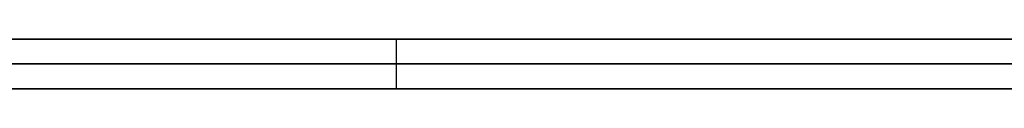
# Model space of a CAD drawing. Extents: x -3.09 to 3.09, y -0.36 to 1.94.
# Tile 106 of 168: x -0.577441 to -0.569542, y 1.8416 to 1.842. Entities that reach past the tile are written whole.
import ezdxf

# ---------------------------------------------------------------- set-up
doc = ezdxf.new("R2010")
doc.units = 0
doc.layers.get('0').update_dxf_attribs({"linetype": 'CONTINUOUS'})

# ---------------------------------------------------------------- blocks, each defined once
blk = doc.blocks.new('*U1')
at = {"extrusion": (0, 1, 0)}
for p, q in [((-3.01875, 1.842, 0.83), (3.01875, 1.842, 0.83)), ((3.01875, 1.842, -0.83), (-3.01875, 1.842, -0.83)), ((-2.92375, 1.842, -0.815), (2.92375, 1.842, -0.815)), ((2.92375, 1.842, 0.815), (-2.92375, 1.842, 0.815)), ((2.92375, 1.842, -0.7525), (-2.92375, 1.842, -0.7525)), ((-2.92375, 1.842, 0.7525), (2.92375, 1.842, 0.7525)), ((-2.45875, 1.842, -0.25), (-0.01875, 1.842, -0.25)), ((-0.01875, 1.842, 0.25), (-2.45875, 1.842, 0.25)), ((-0.5744209, 1.842, 0.4713057), (-0.5931148, 1.842, 0.4713057)), ((-0.5409515, 1.842, 0.5110608), (-0.5744209, 1.842, 0.4713057)), ((-2.45875, 1.8418, 0.25), (-0.01875, 1.8418, 0.25)), ((-0.01875, 1.8418, -0.25), (-2.45875, 1.8418, -0.25)), ((2.92375, 1.8416, -0.815), (-2.92375, 1.8416, -0.815)), ((-2.92375, 1.8416, 0.815), (2.92375, 1.8416, 0.815)), ((2.92375, 1.8416, -0.7525), (-2.92375, 1.8416, -0.7525)), ((-2.92375, 1.8416, 0.7525), (2.92375, 1.8416, 0.7525)), ((-0.5931148, 1.8416, 0.4713057), (-0.5744209, 1.8416, 0.4713057)), ((-0.5744209, 1.8416, 0.4713057), (-0.5409515, 1.8416, 0.5110608))]:
    blk.add_line(p, q, dxfattribs=at)
at = {"extrusion": (0, 0, -1)}
for p, q in [((-3.01875, 1.842, 0.83), (3.01875, 1.842, 0.83)), ((2.92375, 1.842, -0.7525), (-2.92375, 1.842, -0.7525)), ((2.92375, 1.842, 0.815), (-2.92375, 1.842, 0.815)), ((-0.01875, 1.842, 0.25), (-2.45875, 1.842, 0.25)), ((-0.5744209, 1.842, 0.4713057), (-0.5931148, 1.842, 0.4713057)), ((-0.5744209, 1.842, 0.4713057), (-0.5744209, 1.8416, 0.4713057)), ((-2.45875, 1.8418, 0.25), (-0.01875, 1.8418, 0.25)), ((2.92375, 1.8416, -0.7525), (-2.92375, 1.8416, -0.7525)), ((-2.92375, 1.8416, 0.815), (2.92375, 1.8416, 0.815)), ((-0.5931148, 1.8416, 0.4713057), (-0.5744209, 1.8416, 0.4713057))]:
    blk.add_line(p, q, dxfattribs=at)
for p, q in [((3.01875, 1.842, -0.83), (-3.01875, 1.842, -0.83)), ((-2.92375, 1.842, 0.7525), (2.92375, 1.842, 0.7525)), ((-2.92375, 1.842, -0.815), (2.92375, 1.842, -0.815)), ((-2.45875, 1.842, -0.25), (-0.01875, 1.842, -0.25)), ((-0.01875, 1.8418, -0.25), (-2.45875, 1.8418, -0.25)), ((-2.92375, 1.8416, 0.7525), (2.92375, 1.8416, 0.7525)), ((2.92375, 1.8416, -0.815), (-2.92375, 1.8416, -0.815))]:
    blk.add_line(p, q)
at = {"extrusion": (0.764993, 0, -0.644039)}
for p, q in [((-0.5409515, 1.842, 0.5110608), (-0.5744209, 1.842, 0.4713057)), ((-0.5744209, 1.842, 0.4713057), (-0.5744209, 1.8416, 0.4713057)), ((-0.5744209, 1.8416, 0.4713057), (-0.5409515, 1.8416, 0.5110608))]:
    blk.add_line(p, q, dxfattribs=at)
for points in [[(-0.577559, 1.842, 0.460173), (-0.577432, 1.842, 0.460169), (-0.577305, 1.842, 0.460164), (-0.577178, 1.842, 0.46016), (-0.577052, 1.842, 0.460155), (-0.576926, 1.842, 0.46015), (-0.576801, 1.842, 0.460145), (-0.576675, 1.842, 0.46014), (-0.576551, 1.842, 0.460134), (-0.576426, 1.842, 0.460128), (-0.576302, 1.842, 0.460122), (-0.576179, 1.842, 0.460116), (-0.576056, 1.842, 0.460109), (-0.575933, 1.842, 0.460102), (-0.57581, 1.842, 0.460095), (-0.575688, 1.842, 0.460087), (-0.575566, 1.842, 0.46008), (-0.575445, 1.842, 0.460072), (-0.575324, 1.842, 0.460064), (-0.575203, 1.842, 0.460056), (-0.575083, 1.842, 0.460047), (-0.574963, 1.842, 0.460038), (-0.574843, 1.842, 0.460029), (-0.574724, 1.842, 0.46002), (-0.574605, 1.842, 0.46001), (-0.574487, 1.842, 0.46), (-0.574368, 1.842, 0.45999), (-0.574251, 1.842, 0.45998), (-0.574133, 1.842, 0.45997), (-0.574016, 1.842, 0.459959), (-0.5739, 1.842, 0.459948), (-0.573783, 1.842, 0.459937), (-0.573667, 1.842, 0.459925), (-0.573552, 1.842, 0.459913), (-0.573437, 1.842, 0.459902), (-0.573322, 1.842, 0.459889), (-0.573207, 1.842, 0.459877), (-0.573093, 1.842, 0.459864), (-0.57298, 1.842, 0.459851), (-0.572866, 1.842, 0.459838), (-0.572753, 1.842, 0.459825), (-0.572641, 1.842, 0.459811), (-0.572529, 1.842, 0.459797), (-0.572417, 1.842, 0.459783), (-0.572305, 1.842, 0.459769), (-0.572194, 1.842, 0.459754), (-0.572083, 1.842, 0.459739), (-0.571973, 1.842, 0.459724), (-0.571863, 1.842, 0.459709), (-0.571753, 1.842, 0.459693), (-0.571644, 1.842, 0.459677), (-0.571535, 1.842, 0.459661), (-0.571426, 1.842, 0.459645), (-0.571318, 1.842, 0.459628), (-0.57121, 1.842, 0.459612), (-0.571103, 1.842, 0.459594), (-0.570996, 1.842, 0.459577), (-0.570889, 1.842, 0.45956), (-0.570782, 1.842, 0.459542), (-0.570676, 1.842, 0.459524), (-0.570571, 1.842, 0.459506), (-0.570466, 1.842, 0.459487), (-0.570361, 1.842, 0.459468), (-0.570256, 1.842, 0.459449), (-0.570152, 1.842, 0.45943), (-0.570048, 1.842, 0.459411), (-0.569945, 1.842, 0.459391), (-0.569842, 1.842, 0.459371), (-0.569739, 1.842, 0.459351), (-0.569637, 1.842, 0.459331), (-0.569535, 1.842, 0.45931)], [(-0.577559, 1.842, 0.460173), (-0.577432, 1.842, 0.460169), (-0.577305, 1.842, 0.460164), (-0.577178, 1.842, 0.46016), (-0.577052, 1.842, 0.460155), (-0.576926, 1.842, 0.46015), (-0.576801, 1.842, 0.460145), (-0.576675, 1.842, 0.46014), (-0.576551, 1.842, 0.460134), (-0.576426, 1.842, 0.460128), (-0.576302, 1.842, 0.460122), (-0.576179, 1.842, 0.460116), (-0.576056, 1.842, 0.460109), (-0.575933, 1.842, 0.460102), (-0.57581, 1.842, 0.460095), (-0.575688, 1.842, 0.460087), (-0.575566, 1.842, 0.46008), (-0.575445, 1.842, 0.460072), (-0.575324, 1.842, 0.460064), (-0.575203, 1.842, 0.460056), (-0.575083, 1.842, 0.460047), (-0.574963, 1.842, 0.460038), (-0.574843, 1.842, 0.460029), (-0.574724, 1.842, 0.46002), (-0.574605, 1.842, 0.46001), (-0.574487, 1.842, 0.46), (-0.574368, 1.842, 0.45999), (-0.574251, 1.842, 0.45998), (-0.574133, 1.842, 0.45997), (-0.574016, 1.842, 0.459959), (-0.5739, 1.842, 0.459948), (-0.573783, 1.842, 0.459937), (-0.573667, 1.842, 0.459925), (-0.573552, 1.842, 0.459913), (-0.573437, 1.842, 0.459902), (-0.573322, 1.842, 0.459889), (-0.573207, 1.842, 0.459877), (-0.573093, 1.842, 0.459864), (-0.57298, 1.842, 0.459851), (-0.572866, 1.842, 0.459838), (-0.572753, 1.842, 0.459825), (-0.572641, 1.842, 0.459811), (-0.572529, 1.842, 0.459797), (-0.572417, 1.842, 0.459783), (-0.572305, 1.842, 0.459769), (-0.572194, 1.842, 0.459754), (-0.572083, 1.842, 0.459739), (-0.571973, 1.842, 0.459724), (-0.571863, 1.842, 0.459709), (-0.571753, 1.842, 0.459693), (-0.571644, 1.842, 0.459677), (-0.571535, 1.842, 0.459661), (-0.571426, 1.842, 0.459645), (-0.571318, 1.842, 0.459628), (-0.57121, 1.842, 0.459612), (-0.571103, 1.842, 0.459594), (-0.570996, 1.842, 0.459577), (-0.570889, 1.842, 0.45956), (-0.570782, 1.842, 0.459542), (-0.570676, 1.842, 0.459524), (-0.570571, 1.842, 0.459506), (-0.570466, 1.842, 0.459487), (-0.570361, 1.842, 0.459468), (-0.570256, 1.842, 0.459449), (-0.570152, 1.842, 0.45943), (-0.570048, 1.842, 0.459411), (-0.569945, 1.842, 0.459391), (-0.569842, 1.842, 0.459371), (-0.569739, 1.842, 0.459351), (-0.569637, 1.842, 0.459331), (-0.569535, 1.842, 0.45931)], [(-0.57748, 1.842, 0.411064), (-0.577294, 1.842, 0.411065), (-0.577109, 1.842, 0.411067), (-0.576924, 1.842, 0.411069), (-0.57674, 1.842, 0.411071), (-0.576556, 1.842, 0.411074), (-0.576374, 1.842, 0.411076), (-0.576191, 1.842, 0.411079), (-0.57601, 1.842, 0.411083), (-0.575829, 1.842, 0.411086), (-0.575649, 1.842, 0.41109), (-0.575469, 1.842, 0.411094), (-0.575291, 1.842, 0.411098), (-0.575112, 1.842, 0.411103), (-0.574935, 1.842, 0.411108), (-0.574758, 1.842, 0.411113), (-0.574582, 1.842, 0.411118), (-0.574406, 1.842, 0.411124), (-0.574232, 1.842, 0.411129), (-0.574057, 1.842, 0.411136), (-0.573884, 1.842, 0.411142), (-0.573711, 1.842, 0.411148), (-0.573539, 1.842, 0.411155), (-0.573367, 1.842, 0.411163), (-0.573196, 1.842, 0.41117), (-0.573026, 1.842, 0.411178), (-0.572857, 1.842, 0.411185), (-0.572688, 1.842, 0.411194), (-0.572519, 1.842, 0.411202), (-0.572352, 1.842, 0.411211), (-0.572185, 1.842, 0.41122), (-0.572019, 1.842, 0.411229), (-0.571853, 1.842, 0.411238), (-0.571688, 1.842, 0.411248), (-0.571524, 1.842, 0.411258), (-0.57136, 1.842, 0.411268), (-0.571197, 1.842, 0.411279), (-0.571035, 1.842, 0.41129), (-0.570873, 1.842, 0.411301), (-0.570712, 1.842, 0.411312), (-0.570552, 1.842, 0.411324), (-0.570393, 1.842, 0.411335), (-0.570234, 1.842, 0.411347), (-0.570075, 1.842, 0.41136), (-0.569918, 1.842, 0.411372), (-0.569761, 1.842, 0.411385), (-0.569604, 1.842, 0.411398), (-0.569449, 1.842, 0.411412)], [(-0.57748, 1.842, 0.411064), (-0.577294, 1.842, 0.411065), (-0.577109, 1.842, 0.411067), (-0.576924, 1.842, 0.411069), (-0.57674, 1.842, 0.411071), (-0.576556, 1.842, 0.411074), (-0.576374, 1.842, 0.411076), (-0.576191, 1.842, 0.411079), (-0.57601, 1.842, 0.411083), (-0.575829, 1.842, 0.411086), (-0.575649, 1.842, 0.41109), (-0.575469, 1.842, 0.411094), (-0.575291, 1.842, 0.411098), (-0.575112, 1.842, 0.411103), (-0.574935, 1.842, 0.411108), (-0.574758, 1.842, 0.411113), (-0.574582, 1.842, 0.411118), (-0.574406, 1.842, 0.411124), (-0.574232, 1.842, 0.411129), (-0.574057, 1.842, 0.411136), (-0.573884, 1.842, 0.411142), (-0.573711, 1.842, 0.411148), (-0.573539, 1.842, 0.411155), (-0.573367, 1.842, 0.411163), (-0.573196, 1.842, 0.41117), (-0.573026, 1.842, 0.411178), (-0.572857, 1.842, 0.411185), (-0.572688, 1.842, 0.411194), (-0.572519, 1.842, 0.411202), (-0.572352, 1.842, 0.411211), (-0.572185, 1.842, 0.41122), (-0.572019, 1.842, 0.411229), (-0.571853, 1.842, 0.411238), (-0.571688, 1.842, 0.411248), (-0.571524, 1.842, 0.411258), (-0.57136, 1.842, 0.411268), (-0.571197, 1.842, 0.411279), (-0.571035, 1.842, 0.41129), (-0.570873, 1.842, 0.411301), (-0.570712, 1.842, 0.411312), (-0.570552, 1.842, 0.411324), (-0.570393, 1.842, 0.411335), (-0.570234, 1.842, 0.411347), (-0.570075, 1.842, 0.41136), (-0.569918, 1.842, 0.411372), (-0.569761, 1.842, 0.411385), (-0.569604, 1.842, 0.411398), (-0.569449, 1.842, 0.411412)], [(-0.569477, 1.842, 0.423102), (-0.569566, 1.842, 0.423088), (-0.569655, 1.842, 0.423075), (-0.569745, 1.842, 0.423062), (-0.569835, 1.842, 0.423049), (-0.569925, 1.842, 0.423037), (-0.570015, 1.842, 0.423024), (-0.570106, 1.842, 0.423012), (-0.570197, 1.842, 0.423), (-0.570289, 1.842, 0.422988), (-0.57038, 1.842, 0.422976), (-0.570472, 1.842, 0.422964), (-0.570565, 1.842, 0.422953), (-0.570657, 1.842, 0.422941), (-0.57075, 1.842, 0.42293), (-0.570843, 1.842, 0.422919), (-0.570937, 1.842, 0.422908), (-0.571031, 1.842, 0.422898), (-0.571125, 1.842, 0.422887), (-0.571219, 1.842, 0.422877), (-0.571314, 1.842, 0.422867), (-0.571409, 1.842, 0.422857), (-0.571504, 1.842, 0.422847), (-0.5716, 1.842, 0.422838), (-0.571696, 1.842, 0.422828), (-0.571792, 1.842, 0.422819), (-0.571889, 1.842, 0.42281), (-0.571985, 1.842, 0.422801), (-0.572083, 1.842, 0.422792), (-0.57218, 1.842, 0.422784), (-0.572278, 1.842, 0.422775), (-0.572376, 1.842, 0.422767), (-0.572474, 1.842, 0.422759), (-0.572573, 1.842, 0.422751), (-0.572672, 1.842, 0.422743), (-0.572771, 1.842, 0.422736), (-0.572871, 1.842, 0.422728), (-0.572971, 1.842, 0.422721), (-0.573071, 1.842, 0.422714), (-0.573171, 1.842, 0.422707), (-0.573272, 1.842, 0.4227), (-0.573373, 1.842, 0.422694), (-0.573475, 1.842, 0.422687), (-0.573577, 1.842, 0.422681), (-0.573679, 1.842, 0.422675), (-0.573781, 1.842, 0.422669), (-0.573884, 1.842, 0.422664), (-0.573987, 1.842, 0.422658), (-0.57409, 1.842, 0.422653), (-0.574193, 1.842, 0.422647), (-0.574297, 1.842, 0.422642), (-0.574401, 1.842, 0.422638), (-0.574506, 1.842, 0.422633), (-0.574611, 1.842, 0.422628), (-0.574716, 1.842, 0.422624), (-0.574821, 1.842, 0.42262), (-0.574927, 1.842, 0.422616), (-0.575033, 1.842, 0.422612), (-0.575139, 1.842, 0.422608), (-0.575246, 1.842, 0.422605), (-0.575352, 1.842, 0.422602), (-0.57546, 1.842, 0.422599), (-0.575567, 1.842, 0.422596), (-0.575675, 1.842, 0.422593), (-0.575783, 1.842, 0.42259), (-0.575892, 1.842, 0.422588), (-0.576, 1.842, 0.422585), (-0.576109, 1.842, 0.422583), (-0.576219, 1.842, 0.422581), (-0.576328, 1.842, 0.422579), (-0.576438, 1.842, 0.422578), (-0.576548, 1.842, 0.422576), (-0.576659, 1.842, 0.422575), (-0.57677, 1.842, 0.422574), (-0.576881, 1.842, 0.422573), (-0.576992, 1.842, 0.422572), (-0.577104, 1.842, 0.422572), (-0.577216, 1.842, 0.422571), (-0.577329, 1.842, 0.422571), (-0.577441, 1.842, 0.422571)], [(-0.569477, 1.842, 0.423102), (-0.569566, 1.842, 0.423088), (-0.569655, 1.842, 0.423075), (-0.569745, 1.842, 0.423062), (-0.569835, 1.842, 0.423049), (-0.569925, 1.842, 0.423037), (-0.570015, 1.842, 0.423024), (-0.570106, 1.842, 0.423012), (-0.570197, 1.842, 0.423), (-0.570289, 1.842, 0.422988), (-0.57038, 1.842, 0.422976), (-0.570472, 1.842, 0.422964), (-0.570565, 1.842, 0.422953), (-0.570657, 1.842, 0.422941), (-0.57075, 1.842, 0.42293), (-0.570843, 1.842, 0.422919), (-0.570937, 1.842, 0.422908), (-0.571031, 1.842, 0.422898), (-0.571125, 1.842, 0.422887), (-0.571219, 1.842, 0.422877), (-0.571314, 1.842, 0.422867), (-0.571409, 1.842, 0.422857), (-0.571504, 1.842, 0.422847), (-0.5716, 1.842, 0.422838), (-0.571696, 1.842, 0.422828), (-0.571792, 1.842, 0.422819), (-0.571889, 1.842, 0.42281), (-0.571985, 1.842, 0.422801), (-0.572083, 1.842, 0.422792), (-0.57218, 1.842, 0.422784), (-0.572278, 1.842, 0.422775), (-0.572376, 1.842, 0.422767), (-0.572474, 1.842, 0.422759), (-0.572573, 1.842, 0.422751), (-0.572672, 1.842, 0.422743), (-0.572771, 1.842, 0.422736), (-0.572871, 1.842, 0.422728), (-0.572971, 1.842, 0.422721), (-0.573071, 1.842, 0.422714), (-0.573171, 1.842, 0.422707), (-0.573272, 1.842, 0.4227), (-0.573373, 1.842, 0.422694), (-0.573475, 1.842, 0.422687), (-0.573577, 1.842, 0.422681), (-0.573679, 1.842, 0.422675), (-0.573781, 1.842, 0.422669), (-0.573884, 1.842, 0.422664), (-0.573987, 1.842, 0.422658), (-0.57409, 1.842, 0.422653), (-0.574193, 1.842, 0.422647), (-0.574297, 1.842, 0.422642), (-0.574401, 1.842, 0.422638), (-0.574506, 1.842, 0.422633), (-0.574611, 1.842, 0.422628), (-0.574716, 1.842, 0.422624), (-0.574821, 1.842, 0.42262), (-0.574927, 1.842, 0.422616), (-0.575033, 1.842, 0.422612), (-0.575139, 1.842, 0.422608), (-0.575246, 1.842, 0.422605), (-0.575352, 1.842, 0.422602), (-0.57546, 1.842, 0.422599), (-0.575567, 1.842, 0.422596), (-0.575675, 1.842, 0.422593), (-0.575783, 1.842, 0.42259), (-0.575892, 1.842, 0.422588), (-0.576, 1.842, 0.422585), (-0.576109, 1.842, 0.422583), (-0.576219, 1.842, 0.422581), (-0.576328, 1.842, 0.422579), (-0.576438, 1.842, 0.422578), (-0.576548, 1.842, 0.422576), (-0.576659, 1.842, 0.422575), (-0.57677, 1.842, 0.422574), (-0.576881, 1.842, 0.422573), (-0.576992, 1.842, 0.422572), (-0.577104, 1.842, 0.422572), (-0.577216, 1.842, 0.422571), (-0.577329, 1.842, 0.422571), (-0.577441, 1.842, 0.422571)], [(-0.57749, 1.8416, 0.460171), (-0.577299, 1.8416, 0.460164), (-0.577108, 1.8416, 0.460157), (-0.576919, 1.8416, 0.46015), (-0.576731, 1.8416, 0.460142), (-0.576543, 1.8416, 0.460134), (-0.576356, 1.8416, 0.460125), (-0.57617, 1.8416, 0.460115), (-0.575985, 1.8416, 0.460105), (-0.5758, 1.8416, 0.460094), (-0.575617, 1.8416, 0.460083), (-0.575434, 1.8416, 0.460071), (-0.575252, 1.8416, 0.460059), (-0.575071, 1.8416, 0.460046), (-0.574891, 1.8416, 0.460033), (-0.574712, 1.8416, 0.460019), (-0.574533, 1.8416, 0.460004), (-0.574355, 1.8416, 0.459989), (-0.574179, 1.8416, 0.459974), (-0.574003, 1.8416, 0.459958), (-0.573827, 1.8416, 0.459941), (-0.573653, 1.8416, 0.459924), (-0.573479, 1.8416, 0.459906), (-0.573307, 1.8416, 0.459888), (-0.573135, 1.8416, 0.459869), (-0.572964, 1.8416, 0.459849), (-0.572793, 1.8416, 0.459829), (-0.572624, 1.8416, 0.459809), (-0.572455, 1.8416, 0.459788), (-0.572288, 1.8416, 0.459766), (-0.572121, 1.8416, 0.459744), (-0.571955, 1.8416, 0.459722), (-0.571789, 1.8416, 0.459698), (-0.571625, 1.8416, 0.459674), (-0.571461, 1.8416, 0.45965), (-0.571298, 1.8416, 0.459625), (-0.571137, 1.8416, 0.4596), (-0.570975, 1.8416, 0.459574), (-0.570815, 1.8416, 0.459547), (-0.570656, 1.8416, 0.45952), (-0.570497, 1.8416, 0.459493), (-0.570339, 1.8416, 0.459465), (-0.570182, 1.8416, 0.459436), (-0.570026, 1.8416, 0.459407), (-0.569871, 1.8416, 0.459377), (-0.569716, 1.8416, 0.459347), (-0.569563, 1.8416, 0.459316), (-0.56941, 1.8416, 0.459284)], [(-0.57749, 1.8416, 0.460171), (-0.577299, 1.8416, 0.460164), (-0.577108, 1.8416, 0.460157), (-0.576919, 1.8416, 0.46015), (-0.576731, 1.8416, 0.460142), (-0.576543, 1.8416, 0.460134), (-0.576356, 1.8416, 0.460125), (-0.57617, 1.8416, 0.460115), (-0.575985, 1.8416, 0.460105), (-0.5758, 1.8416, 0.460094), (-0.575617, 1.8416, 0.460083), (-0.575434, 1.8416, 0.460071), (-0.575252, 1.8416, 0.460059), (-0.575071, 1.8416, 0.460046), (-0.574891, 1.8416, 0.460033), (-0.574712, 1.8416, 0.460019), (-0.574533, 1.8416, 0.460004), (-0.574355, 1.8416, 0.459989), (-0.574179, 1.8416, 0.459974), (-0.574003, 1.8416, 0.459958), (-0.573827, 1.8416, 0.459941), (-0.573653, 1.8416, 0.459924), (-0.573479, 1.8416, 0.459906), (-0.573307, 1.8416, 0.459888), (-0.573135, 1.8416, 0.459869), (-0.572964, 1.8416, 0.459849), (-0.572793, 1.8416, 0.459829), (-0.572624, 1.8416, 0.459809), (-0.572455, 1.8416, 0.459788), (-0.572288, 1.8416, 0.459766), (-0.572121, 1.8416, 0.459744), (-0.571955, 1.8416, 0.459722), (-0.571789, 1.8416, 0.459698), (-0.571625, 1.8416, 0.459674), (-0.571461, 1.8416, 0.45965), (-0.571298, 1.8416, 0.459625), (-0.571137, 1.8416, 0.4596), (-0.570975, 1.8416, 0.459574), (-0.570815, 1.8416, 0.459547), (-0.570656, 1.8416, 0.45952), (-0.570497, 1.8416, 0.459493), (-0.570339, 1.8416, 0.459465), (-0.570182, 1.8416, 0.459436), (-0.570026, 1.8416, 0.459407), (-0.569871, 1.8416, 0.459377), (-0.569716, 1.8416, 0.459347), (-0.569563, 1.8416, 0.459316), (-0.56941, 1.8416, 0.459284)], [(-0.56935, 1.8416, 0.41142), (-0.569583, 1.8416, 0.4114), (-0.569819, 1.8416, 0.41138), (-0.570055, 1.8416, 0.411361), (-0.570294, 1.8416, 0.411343), (-0.570533, 1.8416, 0.411325), (-0.570774, 1.8416, 0.411308), (-0.571017, 1.8416, 0.411291), (-0.571261, 1.8416, 0.411275), (-0.571507, 1.8416, 0.411259), (-0.571754, 1.8416, 0.411244), (-0.572003, 1.8416, 0.41123), (-0.572253, 1.8416, 0.411216), (-0.572505, 1.8416, 0.411203), (-0.572758, 1.8416, 0.41119), (-0.573013, 1.8416, 0.411178), (-0.573269, 1.8416, 0.411167), (-0.573527, 1.8416, 0.411156), (-0.573786, 1.8416, 0.411146), (-0.574046, 1.8416, 0.411136), (-0.574309, 1.8416, 0.411127), (-0.574572, 1.8416, 0.411118), (-0.574837, 1.8416, 0.41111), (-0.575104, 1.8416, 0.411103), (-0.575372, 1.8416, 0.411096), (-0.575642, 1.8416, 0.41109), (-0.575913, 1.8416, 0.411085), (-0.576186, 1.8416, 0.41108), (-0.57646, 1.8416, 0.411075), (-0.576736, 1.8416, 0.411071), (-0.577013, 1.8416, 0.411068), (-0.577291, 1.8416, 0.411065), (-0.577571, 1.8416, 0.411063)], [(-0.56935, 1.8416, 0.41142), (-0.569583, 1.8416, 0.4114), (-0.569819, 1.8416, 0.41138), (-0.570055, 1.8416, 0.411361), (-0.570294, 1.8416, 0.411343), (-0.570533, 1.8416, 0.411325), (-0.570774, 1.8416, 0.411308), (-0.571017, 1.8416, 0.411291), (-0.571261, 1.8416, 0.411275), (-0.571507, 1.8416, 0.411259), (-0.571754, 1.8416, 0.411244), (-0.572003, 1.8416, 0.41123), (-0.572253, 1.8416, 0.411216), (-0.572505, 1.8416, 0.411203), (-0.572758, 1.8416, 0.41119), (-0.573013, 1.8416, 0.411178), (-0.573269, 1.8416, 0.411167), (-0.573527, 1.8416, 0.411156), (-0.573786, 1.8416, 0.411146), (-0.574046, 1.8416, 0.411136), (-0.574309, 1.8416, 0.411127), (-0.574572, 1.8416, 0.411118), (-0.574837, 1.8416, 0.41111), (-0.575104, 1.8416, 0.411103), (-0.575372, 1.8416, 0.411096), (-0.575642, 1.8416, 0.41109), (-0.575913, 1.8416, 0.411085), (-0.576186, 1.8416, 0.41108), (-0.57646, 1.8416, 0.411075), (-0.576736, 1.8416, 0.411071), (-0.577013, 1.8416, 0.411068), (-0.577291, 1.8416, 0.411065), (-0.577571, 1.8416, 0.411063)], [(-0.569414, 1.8416, 0.423111), (-0.569548, 1.8416, 0.423091), (-0.569682, 1.8416, 0.423071), (-0.569817, 1.8416, 0.423052), (-0.569953, 1.8416, 0.423033), (-0.570089, 1.8416, 0.423014), (-0.570226, 1.8416, 0.422996), (-0.570364, 1.8416, 0.422978), (-0.570502, 1.8416, 0.42296), (-0.570641, 1.8416, 0.422943), (-0.570781, 1.8416, 0.422927), (-0.570921, 1.8416, 0.42291), (-0.571062, 1.8416, 0.422894), (-0.571204, 1.8416, 0.422879), (-0.571347, 1.8416, 0.422863), (-0.57149, 1.8416, 0.422849), (-0.571634, 1.8416, 0.422834), (-0.571778, 1.8416, 0.42282), (-0.571924, 1.8416, 0.422807), (-0.57207, 1.8416, 0.422793), (-0.572216, 1.8416, 0.42278), (-0.572364, 1.8416, 0.422768), (-0.572512, 1.8416, 0.422756), (-0.57266, 1.8416, 0.422744), (-0.57281, 1.8416, 0.422733), (-0.57296, 1.8416, 0.422722), (-0.573111, 1.8416, 0.422711), (-0.573262, 1.8416, 0.422701), (-0.573414, 1.8416, 0.422691), (-0.573567, 1.8416, 0.422682), (-0.57372, 1.8416, 0.422673), (-0.573875, 1.8416, 0.422664), (-0.57403, 1.8416, 0.422656), (-0.574185, 1.8416, 0.422648), (-0.574341, 1.8416, 0.42264), (-0.574498, 1.8416, 0.422633), (-0.574656, 1.8416, 0.422627), (-0.574814, 1.8416, 0.42262), (-0.574973, 1.8416, 0.422614), (-0.575133, 1.8416, 0.422609), (-0.575293, 1.8416, 0.422603), (-0.575455, 1.8416, 0.422599), (-0.575616, 1.8416, 0.422594), (-0.575779, 1.8416, 0.42259), (-0.575942, 1.8416, 0.422587), (-0.576106, 1.8416, 0.422583), (-0.57627, 1.8416, 0.42258), (-0.576436, 1.8416, 0.422578), (-0.576601, 1.8416, 0.422576), (-0.576768, 1.8416, 0.422574), (-0.576935, 1.8416, 0.422573), (-0.577103, 1.8416, 0.422572), (-0.577272, 1.8416, 0.422571), (-0.577441, 1.8416, 0.422571)], [(-0.569414, 1.8416, 0.423111), (-0.569548, 1.8416, 0.423091), (-0.569682, 1.8416, 0.423071), (-0.569817, 1.8416, 0.423052), (-0.569953, 1.8416, 0.423033), (-0.570089, 1.8416, 0.423014), (-0.570226, 1.8416, 0.422996), (-0.570364, 1.8416, 0.422978), (-0.570502, 1.8416, 0.42296), (-0.570641, 1.8416, 0.422943), (-0.570781, 1.8416, 0.422927), (-0.570921, 1.8416, 0.42291), (-0.571062, 1.8416, 0.422894), (-0.571204, 1.8416, 0.422879), (-0.571347, 1.8416, 0.422863), (-0.57149, 1.8416, 0.422849), (-0.571634, 1.8416, 0.422834), (-0.571778, 1.8416, 0.42282), (-0.571924, 1.8416, 0.422807), (-0.57207, 1.8416, 0.422793), (-0.572216, 1.8416, 0.42278), (-0.572364, 1.8416, 0.422768), (-0.572512, 1.8416, 0.422756), (-0.57266, 1.8416, 0.422744), (-0.57281, 1.8416, 0.422733), (-0.57296, 1.8416, 0.422722), (-0.573111, 1.8416, 0.422711), (-0.573262, 1.8416, 0.422701), (-0.573414, 1.8416, 0.422691), (-0.573567, 1.8416, 0.422682), (-0.57372, 1.8416, 0.422673), (-0.573875, 1.8416, 0.422664), (-0.57403, 1.8416, 0.422656), (-0.574185, 1.8416, 0.422648), (-0.574341, 1.8416, 0.42264), (-0.574498, 1.8416, 0.422633), (-0.574656, 1.8416, 0.422627), (-0.574814, 1.8416, 0.42262), (-0.574973, 1.8416, 0.422614), (-0.575133, 1.8416, 0.422609), (-0.575293, 1.8416, 0.422603), (-0.575455, 1.8416, 0.422599), (-0.575616, 1.8416, 0.422594), (-0.575779, 1.8416, 0.42259), (-0.575942, 1.8416, 0.422587), (-0.576106, 1.8416, 0.422583), (-0.57627, 1.8416, 0.42258), (-0.576436, 1.8416, 0.422578), (-0.576601, 1.8416, 0.422576), (-0.576768, 1.8416, 0.422574), (-0.576935, 1.8416, 0.422573), (-0.577103, 1.8416, 0.422572), (-0.577272, 1.8416, 0.422571), (-0.577441, 1.8416, 0.422571)]]:
    blk.add_polyline3d(points)

msp = doc.modelspace()

# ---------------------------------------------------------------- block references
msp.add_blockref('*U1', (0, 0))

doc.saveas('drawing.dxf')
